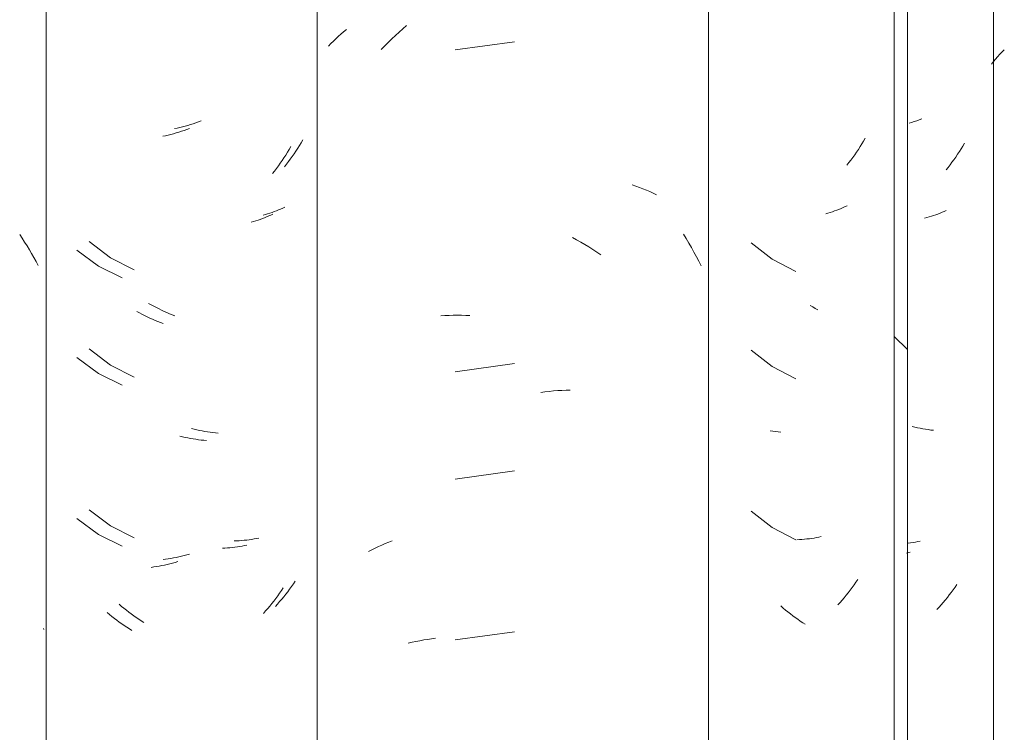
# Model space of a CAD drawing. Header units: metres. Extents: x -27.3 to 21, y -0.3 to 10.3.
# Tile 117 of 237: x 10.957 to 11.233, y 2.862 to 3.062. Entities that reach past the tile are written whole.
import ezdxf

# ---------------------------------------------------------------- set-up
doc = ezdxf.new("R2010")
doc.units = ezdxf.units.M
doc.layers.add('A-GLAZ-CWMG', color=7, linetype='Continuous', lineweight=5)

# ---------------------------------------------------------------- blocks, each defined once
blk = doc.blocks.new('FP_53-FACHADA 03')
at = {"layer": 'A-GLAZ-CWMG', "color": 9, "true_color": 0xc0c0c0}
for p, q in [((16.16448, 3.0019), (16.16518, 3.00085)), ((16.16518, 3.00085), (16.16587, 2.99979)), ((16.16587, 2.99979), (16.16654, 2.99871)), ((16.16654, 2.99871), (16.1672, 2.99762)), ((16.1672, 2.99762), (16.16784, 2.99652)), ((16.16784, 2.99652), (16.16847, 2.99541)), ((16.16847, 2.99541), (16.16908, 2.99428)), ((16.16908, 2.99428), (16.16968, 2.99315))]:
    blk.add_line(p, q, dxfattribs=at)
blk = doc.blocks.new('FP_54-FACHADA 03')
at = {"layer": 'A-GLAZ-CWMG', "color": 9, "true_color": 0xc0c0c0}
for p, q in [((16.20873, 3.03181), (16.20798, 3.03166)), ((16.20948, 3.03198), (16.20873, 3.03181)), ((16.21023, 3.03215), (16.20948, 3.03198)), ((16.21098, 3.03235), (16.21023, 3.03215)), ((16.21173, 3.03255), (16.21098, 3.03235)), ((16.21248, 3.03277), (16.21173, 3.03255)), ((16.21323, 3.03301), (16.21248, 3.03277)), ((16.21399, 3.03325), (16.21323, 3.03301)), ((16.21474, 3.03352), (16.21399, 3.03325)), ((16.21549, 3.03379), (16.21474, 3.03352)), ((16.24401, 3.02849), (16.24354, 3.0277)), ((16.24256, 3.02613), (16.24206, 3.02536)), ((16.24306, 3.02691), (16.24256, 3.02613)), ((16.24354, 3.0277), (16.24306, 3.02691)), ((16.2405, 3.02311), (16.23996, 3.02238)), ((16.24103, 3.02385), (16.2405, 3.02311)), ((16.24155, 3.0246), (16.24103, 3.02385)), ((16.24206, 3.02536), (16.24155, 3.0246)), ((16.2394, 3.02166), (16.23884, 3.02095)), ((16.23996, 3.02238), (16.2394, 3.02166)), ((16.23777, 3.00904), (16.23719, 3.00879)), ((16.23835, 3.0093), (16.23777, 3.00904)), ((16.23892, 3.00957), (16.23835, 3.0093)), ((16.2335, 3.00752), (16.23286, 3.00734)), ((16.23413, 3.0077), (16.2335, 3.00752)), ((16.23476, 3.0079), (16.23413, 3.0077)), ((16.23538, 3.0081), (16.23476, 3.0079)), ((16.23599, 3.00832), (16.23538, 3.0081)), ((16.23659, 3.00855), (16.23599, 3.00832)), ((16.23719, 3.00879), (16.23659, 3.00855)), ((16.18403, 2.9999), (16.18998, 2.99537)), ((16.18998, 2.99537), (16.19666, 2.99199)), ((16.20142, 2.98214), (16.20069, 2.98255)), ((16.20215, 2.98174), (16.20142, 2.98214)), ((16.20288, 2.98135), (16.20215, 2.98174)), ((16.20362, 2.98098), (16.20288, 2.98135)), ((16.20435, 2.98062), (16.20362, 2.98098)), ((16.20509, 2.98028), (16.20435, 2.98062)), ((16.20584, 2.97995), (16.20509, 2.98028)), ((16.20658, 2.97963), (16.20584, 2.97995)), ((16.20733, 2.97932), (16.20658, 2.97963)), ((16.20808, 2.97903), (16.20733, 2.97932)), ((16.18403, 2.96976), (16.18998, 2.96523)), ((16.18998, 2.96523), (16.19666, 2.96185)), ((16.21351, 2.94719), (16.21276, 2.94738)), ((16.21426, 2.94701), (16.21351, 2.94719)), ((16.21501, 2.94685), (16.21426, 2.94701)), ((16.21576, 2.9467), (16.21501, 2.94685)), ((16.21651, 2.94656), (16.21576, 2.9467)), ((16.21726, 2.94644), (16.21651, 2.94656)), ((16.218, 2.94633), (16.21726, 2.94644)), ((16.21874, 2.94623), (16.218, 2.94633)), ((16.21948, 2.94615), (16.21874, 2.94623)), ((16.22022, 2.94608), (16.21948, 2.94615)), ((16.18403, 2.92454), (16.18998, 2.92001)), ((16.18998, 2.92001), (16.19666, 2.91664)), ((16.22546, 2.91582), (16.22475, 2.9158)), ((16.22617, 2.91586), (16.22546, 2.91582)), ((16.22687, 2.91591), (16.22617, 2.91586)), ((16.22756, 2.91598), (16.22687, 2.91591)), ((16.22826, 2.91605), (16.22756, 2.91598)), ((16.22894, 2.91614), (16.22826, 2.91605)), ((16.22962, 2.91624), (16.22894, 2.91614)), ((16.2303, 2.91636), (16.22962, 2.91624)), ((16.23096, 2.91648), (16.2303, 2.91636)), ((16.23163, 2.91662), (16.23096, 2.91648)), ((16.20548, 2.91068), (16.20474, 2.91058)), ((16.20622, 2.91078), (16.20548, 2.91068)), ((16.20697, 2.9109), (16.20622, 2.91078)), ((16.20771, 2.91104), (16.20697, 2.9109)), ((16.20846, 2.91118), (16.20771, 2.91104)), ((16.20921, 2.91134), (16.20846, 2.91118)), ((16.20996, 2.91152), (16.20921, 2.91134)), ((16.21072, 2.91171), (16.20996, 2.91152)), ((16.21147, 2.91191), (16.21072, 2.91171)), ((16.21222, 2.91212), (16.21147, 2.91191)), ((16.24188, 2.90452), (16.24137, 2.90377)), ((16.23976, 2.90155), (16.23921, 2.90084)), ((16.24031, 2.90228), (16.23976, 2.90155)), ((16.24084, 2.90302), (16.24031, 2.90228)), ((16.24137, 2.90377), (16.24084, 2.90302)), ((16.23749, 2.89875), (16.2369, 2.89807)), ((16.23807, 2.89943), (16.23749, 2.89875)), ((16.23864, 2.90013), (16.23807, 2.89943)), ((16.23921, 2.90084), (16.23864, 2.90013)), ((16.19309, 2.89743), (16.19243, 2.898)), ((16.19376, 2.89688), (16.19309, 2.89743)), ((16.19444, 2.89635), (16.19376, 2.89688)), ((16.19513, 2.89582), (16.19444, 2.89635)), ((16.19581, 2.89531), (16.19513, 2.89582)), ((16.2369, 2.89807), (16.2363, 2.8974)), ((16.19651, 2.89481), (16.19581, 2.89531)), ((16.19721, 2.89432), (16.19651, 2.89481)), ((16.19791, 2.89384), (16.19721, 2.89432)), ((16.19862, 2.89338), (16.19791, 2.89384)), ((16.19934, 2.89293), (16.19862, 2.89338))]:
    blk.add_line(p, q, dxfattribs=at)
blk = doc.blocks.new('FP_56-FACHADA 03')
at = {"layer": 'A-GLAZ-CWMG', "color": 9, "true_color": 0xc0c0c0}
for p, q in [((16.40199, 3.02894), (16.40152, 3.02815)), ((16.40005, 3.02581), (16.39954, 3.02504)), ((16.40055, 3.02658), (16.40005, 3.02581)), ((16.40104, 3.02736), (16.40055, 3.02658)), ((16.40152, 3.02815), (16.40104, 3.02736)), ((16.39795, 3.02282), (16.3974, 3.02209)), ((16.39849, 3.02355), (16.39795, 3.02282)), ((16.39902, 3.02429), (16.39849, 3.02355)), ((16.39954, 3.02504), (16.39902, 3.02429)), ((16.3974, 3.02209), (16.39684, 3.02138)), ((16.3946, 3.00897), (16.39399, 3.00874)), ((16.39519, 3.00921), (16.3946, 3.00897)), ((16.39577, 3.00947), (16.39519, 3.00921)), ((16.39635, 3.00973), (16.39577, 3.00947)), ((16.39692, 3.01), (16.39635, 3.00973)), ((16.39151, 3.00792), (16.39087, 3.00775)), ((16.39214, 3.00811), (16.39151, 3.00792)), ((16.39277, 3.00831), (16.39214, 3.00811)), ((16.39338, 3.00852), (16.39277, 3.00831)), ((16.39399, 3.00874), (16.39338, 3.00852)), ((16.37603, 2.94665), (16.37529, 2.94675)), ((16.37677, 2.94655), (16.37603, 2.94665)), ((16.37751, 2.94648), (16.37677, 2.94655)), ((16.37825, 2.94641), (16.37751, 2.94648)), ((16.38348, 2.91619), (16.38277, 2.91616)), ((16.38419, 2.91623), (16.38348, 2.91619)), ((16.38489, 2.91629), (16.38419, 2.91623)), ((16.38559, 2.91636), (16.38489, 2.91629)), ((16.38628, 2.91644), (16.38559, 2.91636)), ((16.38696, 2.91653), (16.38628, 2.91644)), ((16.38764, 2.91663), (16.38696, 2.91653)), ((16.38831, 2.91675), (16.38764, 2.91663)), ((16.38898, 2.91688), (16.38831, 2.91675)), ((16.38964, 2.91702), (16.38898, 2.91688)), ((16.39936, 2.90421), (16.39884, 2.90346)), ((16.39987, 2.90497), (16.39936, 2.90421)), ((16.39721, 2.90127), (16.39664, 2.90056)), ((16.39776, 2.90199), (16.39721, 2.90127)), ((16.3983, 2.90272), (16.39776, 2.90199)), ((16.39884, 2.90346), (16.3983, 2.90272)), ((16.3949, 2.89849), (16.39431, 2.89782)), ((16.39549, 2.89917), (16.3949, 2.89849)), ((16.39607, 2.89986), (16.39549, 2.89917)), ((16.39664, 2.90056), (16.39607, 2.89986))]:
    blk.add_line(p, q, dxfattribs=at)
blk = doc.blocks.new('Rectangular Mullion - Telha Fibrocimento - Ondulada-1908998-FACHADA 03')
at = {"layer": 'A-GLAZ-CWMG', "true_color": 0xc0c0c0}
h = blk.add_hatch(dxfattribs=at)
h.set_pattern_fill('FP_7', color=9, style=0, pattern_type=2)
h.set_pattern_definition([(315.081, (25.225, -6.128), (0.2861737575, -0.270297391), [0.01667, -0.28643, 0.01667, -1.903]), (315.081, (25.225, -6.128), (0.2861737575, -0.270297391), [-0.31978, -0.28643, 0.01667, -0.58954, -1.01]), (315.081, (25.225, -6.128), (0.2861737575, -0.270297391), [-1.212, 0.01667, -0.28643, 0.01667, -0.69057]), (315.081, (25.225, -6.128), (0.2861737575, -0.270297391), [-1.532, -0.1854, 0.01667, -0.4885]), (126.286, (25.333, -6.228), (-0.205045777, 0.24913451), [0.00997, -0.17136, 0.00997, -1.138]), (126.286, (25.333, -6.228), (-0.205045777, 0.24913451), [-0.19131, -0.17136, 0.00997, -0.35269, -0.60444]), (126.286, (25.333, -6.228), (-0.205045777, 0.24913451), [-0.72533, 0.00997, -0.17136, 0.00997, -0.41314]), (126.286, (25.333, -6.228), (-0.205045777, 0.24913451), [-0.91664, -0.11092, 0.00997, -0.29225]), (147.695, (25.368, -6.233), (-0.081132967, 0.021153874), [0.00698, -0.11998, 0.00698, -0.79715]), (147.695, (25.368, -6.233), (-0.081132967, 0.021153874), [-0.13395, -0.11998, 0.00698, -0.24695, -0.42323]), (147.695, (25.368, -6.233), (-0.081132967, 0.021153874), [-0.50787, 0.00698, -0.11998, 0.00698, -0.28928]), (147.695, (25.368, -6.233), (-0.081132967, 0.021153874), [-0.64182, -0.07766, 0.00698, -0.20463])])
h.paths.add_polyline_path([(16.41382, 2.77693), (16.41382, 4.13218), (16.41014, 4.13584), (16.41014, 2.78059), (16.41374, 2.77701)])
at = {"layer": 'A-GLAZ-CWMG'}
for p, q in [((16.17193, 2.77941), (16.17193, 4.13466)), ((16.41014, 2.78059), (16.41014, 4.13584)), ((16.41382, 2.77693), (16.41382, 4.13218))]:
    blk.add_line(p, q, dxfattribs=at)
for name in ['FP_53-FACHADA 03', 'FP_54-FACHADA 03', 'FP_56-FACHADA 03']:
    blk.add_blockref(name, (0, 0), dxfattribs=at)
blk = doc.blocks.new('FP_62-FACHADA 03')
at = {"layer": 'A-GLAZ-CWMG', "color": 9, "true_color": 0xc0c0c0}
for p, q in [((16.21068, 3.03114), (16.20993, 3.03089)), ((16.21143, 3.03141), (16.21068, 3.03114)), ((16.21218, 3.03169), (16.21143, 3.03141)), ((16.20541, 3.02965), (16.20466, 3.02949)), ((16.20616, 3.02982), (16.20541, 3.02965)), ((16.20692, 3.03001), (16.20616, 3.02982)), ((16.20767, 3.03021), (16.20692, 3.03001)), ((16.20842, 3.03042), (16.20767, 3.03021)), ((16.20917, 3.03065), (16.20842, 3.03042)), ((16.20993, 3.03089), (16.20917, 3.03065)), ((16.24016, 3.02579), (16.23968, 3.025)), ((16.24063, 3.02659), (16.24016, 3.02579)), ((16.23869, 3.02345), (16.23818, 3.02269)), ((16.23919, 3.02422), (16.23869, 3.02345)), ((16.23968, 3.025), (16.23919, 3.02422)), ((16.23659, 3.02046), (16.23605, 3.01973)), ((16.23713, 3.02119), (16.23659, 3.02046)), ((16.23766, 3.02194), (16.23713, 3.02119)), ((16.23818, 3.02269), (16.23766, 3.02194)), ((16.23605, 3.01973), (16.23549, 3.01902)), ((16.23264, 3.00638), (16.23203, 3.00615)), ((16.23324, 3.00661), (16.23264, 3.00638)), ((16.23384, 3.00685), (16.23324, 3.00661)), ((16.23442, 3.00711), (16.23384, 3.00685)), ((16.235, 3.00737), (16.23442, 3.00711)), ((16.23556, 3.00764), (16.235, 3.00737)), ((16.23016, 3.00556), (16.22952, 3.00538)), ((16.23079, 3.00575), (16.23016, 3.00556)), ((16.23142, 3.00594), (16.23079, 3.00575)), ((16.23203, 3.00615), (16.23142, 3.00594)), ((16.18056, 2.99746), (16.18658, 2.993)), ((16.18658, 2.993), (16.19331, 2.98971)), ((16.19809, 2.9799), (16.19736, 2.98031)), ((16.19882, 2.97951), (16.19809, 2.9799)), ((16.19955, 2.97913), (16.19882, 2.97951)), ((16.20029, 2.97877), (16.19955, 2.97913)), ((16.20103, 2.97842), (16.20029, 2.97877)), ((16.20177, 2.97808), (16.20103, 2.97842)), ((16.20252, 2.97776), (16.20177, 2.97808)), ((16.20326, 2.97745), (16.20252, 2.97776)), ((16.20401, 2.97715), (16.20326, 2.97745)), ((16.20476, 2.97687), (16.20401, 2.97715)), ((16.18056, 2.96731), (16.18658, 2.96286)), ((16.18658, 2.96286), (16.19331, 2.95956)), ((16.2102, 2.94508), (16.20945, 2.94526)), ((16.21096, 2.94491), (16.2102, 2.94508)), ((16.21171, 2.94475), (16.21096, 2.94491)), ((16.21245, 2.9446), (16.21171, 2.94475)), ((16.2132, 2.94447), (16.21245, 2.9446)), ((16.21395, 2.94436), (16.2132, 2.94447)), ((16.21469, 2.94425), (16.21395, 2.94436)), ((16.21543, 2.94416), (16.21469, 2.94425)), ((16.21617, 2.94408), (16.21543, 2.94416)), ((16.21691, 2.94402), (16.21617, 2.94408)), ((16.18056, 2.9221), (16.18658, 2.91765)), ((16.18658, 2.91765), (16.19331, 2.91435)), ((16.22214, 2.91381), (16.22143, 2.91378)), ((16.22285, 2.91385), (16.22214, 2.91381)), ((16.22355, 2.91391), (16.22285, 2.91385)), ((16.22424, 2.91398), (16.22355, 2.91391)), ((16.22493, 2.91406), (16.22424, 2.91398)), ((16.22562, 2.91415), (16.22493, 2.91406)), ((16.22629, 2.91426), (16.22562, 2.91415)), ((16.22697, 2.91438), (16.22629, 2.91426)), ((16.22763, 2.91451), (16.22697, 2.91438)), ((16.22829, 2.91465), (16.22763, 2.91451)), ((16.2074, 2.90957), (16.20665, 2.90937)), ((16.20816, 2.90978), (16.2074, 2.90957)), ((16.20891, 2.91), (16.20816, 2.90978)), ((16.20216, 2.90849), (16.20142, 2.90839)), ((16.2029, 2.9086), (16.20216, 2.90849)), ((16.20365, 2.90873), (16.2029, 2.9086)), ((16.2044, 2.90887), (16.20365, 2.90873)), ((16.20515, 2.90902), (16.2044, 2.90887)), ((16.2059, 2.90919), (16.20515, 2.90902)), ((16.20665, 2.90937), (16.2059, 2.90919)), ((16.23748, 2.9011), (16.23695, 2.90036)), ((16.238, 2.90185), (16.23748, 2.9011)), ((16.23852, 2.90261), (16.238, 2.90185)), ((16.23585, 2.89891), (16.23529, 2.8982)), ((16.2364, 2.89963), (16.23585, 2.89891)), ((16.23695, 2.90036), (16.2364, 2.89963)), ((16.18972, 2.89511), (16.18905, 2.89566)), ((16.23355, 2.89613), (16.23295, 2.89546)), ((16.23414, 2.89681), (16.23355, 2.89613)), ((16.23472, 2.8975), (16.23414, 2.89681)), ((16.23529, 2.8982), (16.23472, 2.8975)), ((16.19039, 2.89456), (16.18972, 2.89511)), ((16.19108, 2.89403), (16.19039, 2.89456)), ((16.19176, 2.89352), (16.19108, 2.89403)), ((16.19246, 2.89301), (16.19176, 2.89352)), ((16.19316, 2.89252), (16.19246, 2.89301)), ((16.17126, 2.89089), (16.17115, 2.89118)), ((16.19386, 2.89204), (16.19316, 2.89252)), ((16.19457, 2.89157), (16.19386, 2.89204)), ((16.19528, 2.89112), (16.19457, 2.89157)), ((16.196, 2.89068), (16.19528, 2.89112))]:
    blk.add_line(p, q, dxfattribs=at)
blk = doc.blocks.new('FP_63-FACHADA 03')
at = {"layer": 'A-GLAZ-CWMG', "color": 9, "true_color": 0xc0c0c0}
for p, q in [((16.25472, 3.05823), (16.25546, 3.05886)), ((16.25546, 3.05886), (16.25623, 3.05948)), ((16.27001, 3.05783), (16.27103, 3.05878)), ((16.27103, 3.05878), (16.27206, 3.0597)), ((16.27206, 3.0597), (16.27311, 3.06061)), ((16.25191, 3.05556), (16.25259, 3.05625)), ((16.25259, 3.05625), (16.25328, 3.05692)), ((16.25328, 3.05692), (16.25399, 3.05758)), ((16.25399, 3.05758), (16.25472, 3.05823)), ((16.268, 3.05587), (16.269, 3.05686)), ((16.269, 3.05686), (16.27001, 3.05783)), ((16.30348, 3.05607), (16.28678, 3.05376)), ((16.25126, 3.05486), (16.25191, 3.05556)), ((16.26606, 3.05384), (16.26702, 3.05487)), ((16.26702, 3.05487), (16.268, 3.05587)), ((16.33653, 3.01584), (16.33754, 3.0155)), ((16.33754, 3.0155), (16.33855, 3.01514)), ((16.33855, 3.01514), (16.33954, 3.01476)), ((16.33954, 3.01476), (16.34051, 3.01436)), ((16.34051, 3.01436), (16.34148, 3.01394)), ((16.34148, 3.01394), (16.34242, 3.01351)), ((16.34242, 3.01351), (16.34336, 3.01306)), ((16.31973, 3.00106), (16.3209, 3.00042)), ((16.35089, 3.00197), (16.35166, 3.00074)), ((16.35166, 3.00074), (16.35241, 2.99949)), ((16.3209, 3.00042), (16.32205, 2.99977)), ((16.32205, 2.99977), (16.3232, 2.99909)), ((16.3232, 2.99909), (16.32434, 2.9984)), ((16.32434, 2.9984), (16.32548, 2.99768)), ((16.35241, 2.99949), (16.35314, 2.99823)), ((16.35314, 2.99823), (16.35385, 2.99696)), ((16.32548, 2.99768), (16.32661, 2.99693)), ((16.32661, 2.99693), (16.32772, 2.99617)), ((16.35385, 2.99696), (16.35454, 2.99567)), ((16.35454, 2.99567), (16.35522, 2.99437)), ((16.35522, 2.99437), (16.35587, 2.99306)), ((16.28279, 2.97902), (16.28394, 2.97911)), ((16.28394, 2.97911), (16.28509, 2.97917)), ((16.28509, 2.97917), (16.28624, 2.97921)), ((16.28624, 2.97921), (16.28741, 2.97922)), ((16.28741, 2.97922), (16.28858, 2.97922)), ((16.28858, 2.97922), (16.28975, 2.97919)), ((16.28975, 2.97919), (16.29093, 2.97914)), ((16.30348, 2.96564), (16.28678, 2.96334)), ((16.31083, 2.95754), (16.31203, 2.9577)), ((16.31203, 2.9577), (16.31323, 2.95783)), ((16.31323, 2.95783), (16.31442, 2.95794)), ((16.31442, 2.95794), (16.31561, 2.95803)), ((16.31561, 2.95803), (16.31679, 2.95809)), ((16.31679, 2.95809), (16.31797, 2.95813)), ((16.31797, 2.95813), (16.31914, 2.95815)), ((16.30348, 2.9355), (16.28678, 2.93319)), ((16.26619, 2.91465), (16.26716, 2.91506)), ((16.26716, 2.91506), (16.26814, 2.91545)), ((16.26814, 2.91545), (16.26914, 2.91582)), ((16.26246, 2.91284), (16.26337, 2.91332)), ((16.26337, 2.91332), (16.26429, 2.91378)), ((16.26429, 2.91378), (16.26523, 2.91423)), ((16.26523, 2.91423), (16.26619, 2.91465)), ((16.30348, 2.89029), (16.28678, 2.88798)), ((16.27364, 2.88706), (16.2747, 2.88732)), ((16.2747, 2.88732), (16.27578, 2.88756)), ((16.27578, 2.88756), (16.27686, 2.88778)), ((16.27686, 2.88778), (16.27796, 2.88798)), ((16.27796, 2.88798), (16.27906, 2.88816)), ((16.27906, 2.88816), (16.28017, 2.88831)), ((16.28017, 2.88831), (16.2813, 2.88845))]:
    blk.add_line(p, q, dxfattribs=at)
blk = doc.blocks.new('FP_64-FACHADA 03')
at = {"layer": 'A-GLAZ-CWMG', "color": 9, "true_color": 0xc0c0c0}
for p, q in [((16.4289, 3.02597), (16.42841, 3.02519)), ((16.42939, 3.02675), (16.4289, 3.02597)), ((16.42986, 3.02755), (16.42939, 3.02675)), ((16.42687, 3.02292), (16.42633, 3.02218)), ((16.42739, 3.02367), (16.42687, 3.02292)), ((16.4279, 3.02443), (16.42739, 3.02367)), ((16.42841, 3.02519), (16.4279, 3.02443)), ((16.42523, 3.02074), (16.42467, 3.02003)), ((16.42579, 3.02146), (16.42523, 3.02074)), ((16.42633, 3.02218), (16.42579, 3.02146)), ((16.4193, 3.00664), (16.41866, 3.00647)), ((16.41994, 3.00682), (16.4193, 3.00664)), ((16.42057, 3.00701), (16.41994, 3.00682)), ((16.42119, 3.00721), (16.42057, 3.00701)), ((16.42181, 3.00742), (16.42119, 3.00721)), ((16.42241, 3.00765), (16.42181, 3.00742)), ((16.42301, 3.00788), (16.42241, 3.00765)), ((16.4236, 3.00813), (16.42301, 3.00788)), ((16.42418, 3.00839), (16.4236, 3.00813)), ((16.42475, 3.00866), (16.42418, 3.00839)), ((16.36997, 2.99954), (16.37585, 2.99493)), ((16.37585, 2.99493), (16.38249, 2.99147)), ((16.38722, 2.98156), (16.38649, 2.98198)), ((16.38794, 2.98115), (16.38722, 2.98156)), ((16.38867, 2.98076), (16.38794, 2.98115)), ((16.36997, 2.9694), (16.37585, 2.96479)), ((16.37585, 2.96479), (16.38249, 2.96133)), ((16.36997, 2.92419), (16.37585, 2.91958)), ((16.37585, 2.91958), (16.38249, 2.91611)), ((16.41473, 2.9153), (16.41405, 2.91521)), ((16.41542, 2.91539), (16.41473, 2.9153)), ((16.41609, 2.9155), (16.41542, 2.91539)), ((16.41676, 2.91562), (16.41609, 2.9155)), ((16.41743, 2.91576), (16.41676, 2.91562)), ((16.42614, 2.90136), (16.42559, 2.90063)), ((16.42668, 2.90209), (16.42614, 2.90136)), ((16.42721, 2.90283), (16.42668, 2.90209)), ((16.42773, 2.90359), (16.42721, 2.90283)), ((16.4239, 2.89852), (16.42331, 2.89784)), ((16.42447, 2.89921), (16.4239, 2.89852)), ((16.42504, 2.89992), (16.42447, 2.89921)), ((16.42559, 2.90063), (16.42504, 2.89992)), ((16.37894, 2.89696), (16.37828, 2.89753)), ((16.3796, 2.8964), (16.37894, 2.89696)), ((16.38028, 2.89585), (16.3796, 2.8964)), ((16.38096, 2.89532), (16.38028, 2.89585)), ((16.42272, 2.89716), (16.42212, 2.8965)), ((16.42331, 2.89784), (16.42272, 2.89716)), ((16.38164, 2.8948), (16.38096, 2.89532)), ((16.38233, 2.89429), (16.38164, 2.8948)), ((16.38303, 2.89379), (16.38233, 2.89429)), ((16.38373, 2.89331), (16.38303, 2.89379)), ((16.38443, 2.89284), (16.38373, 2.89331)), ((16.38514, 2.89238), (16.38443, 2.89284))]:
    blk.add_line(p, q, dxfattribs=at)
blk = doc.blocks.new('FP_65-FACHADA 03')
at = {"layer": 'A-GLAZ-CWMG', "color": 9, "true_color": 0xc0c0c0}
for p, q in [((16.4404, 3.05318), (16.44104, 3.05383)), ((16.43745, 3.04976), (16.438, 3.05046)), ((16.438, 3.05046), (16.43857, 3.05116)), ((16.43857, 3.05116), (16.43916, 3.05184)), ((16.43916, 3.05184), (16.43977, 3.05252)), ((16.43977, 3.05252), (16.4404, 3.05318))]:
    blk.add_line(p, q, dxfattribs=at)
blk = doc.blocks.new('Rectangular Mullion - Telha Fibrocimento - Ondulada-V57-FACHADA 03')
at = {"layer": 'A-GLAZ-CWMG'}
for p, q in [((16.35791, 2.77941), (16.35791, 4.13466)), ((16.24808, 2.77698), (16.24808, 4.13223)), ((16.43797, 2.77902), (16.43797, 4.13427))]:
    blk.add_line(p, q, dxfattribs=at)
for name in ['FP_65-FACHADA 03', 'FP_63-FACHADA 03', 'FP_62-FACHADA 03', 'FP_64-FACHADA 03']:
    blk.add_blockref(name, (0, 0), dxfattribs=at)
blk = doc.blocks.new('FP_72-FACHADA 03')
at = {"layer": 'A-GLAZ-CWMG', "color": 9, "true_color": 0xc0c0c0}
for p, q in [((16.41644, 3.03386), (16.41573, 3.03362)), ((16.41716, 3.03413), (16.41644, 3.03386)), ((16.41788, 3.0344), (16.41716, 3.03413)), ((16.41501, 3.03338), (16.41429, 3.03315)), ((16.41573, 3.03362), (16.41501, 3.03338)), ((16.4159, 2.94777), (16.41515, 2.94795)), ((16.41666, 2.9476), (16.4159, 2.94777)), ((16.41741, 2.94745), (16.41666, 2.9476)), ((16.41815, 2.94731), (16.41741, 2.94745)), ((16.4189, 2.94719), (16.41815, 2.94731)), ((16.41965, 2.94707), (16.4189, 2.94719)), ((16.42039, 2.94697), (16.41965, 2.94707)), ((16.42113, 2.94689), (16.42039, 2.94697)), ((16.41409, 2.91252), (16.41357, 2.91237)), ((16.41461, 2.91268), (16.41409, 2.91252))]:
    blk.add_line(p, q, dxfattribs=at)
blk = doc.blocks.new('Rectangular Mullion - Telha Fibrocimento - Ondulada-V71-FACHADA 03')
at = {"layer": 'A-GLAZ-CWMG'}
blk.add_blockref('FP_72-FACHADA 03', (0, 0), dxfattribs=at)

msp = doc.modelspace()

# ---------------------------------------------------------------- block references
at = {"layer": 'A-GLAZ-CWMG'}
for name in ['Rectangular Mullion - Telha Fibrocimento - Ondulada-1908998-FACHADA 03', 'Rectangular Mullion - Telha Fibrocimento - Ondulada-V57-FACHADA 03', 'Rectangular Mullion - Telha Fibrocimento - Ondulada-V71-FACHADA 03']:
    msp.add_blockref(name, (-5.20782, 0), dxfattribs=at)

doc.saveas('drawing.dxf')
